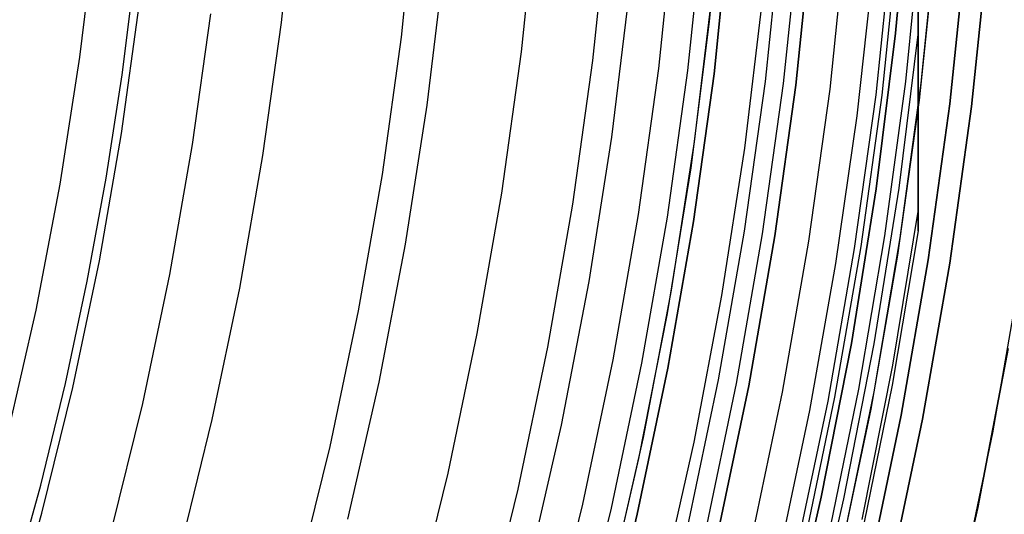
# Model space of a CAD drawing. Header units: millimetres. Extents: x 8929 to 10091, y -2708 to -1691.
# Tile 108 of 196: x 9567.96 to 9583.82, y -2073.59 to -2065.63. Entities that reach past the tile are written whole.
import ezdxf

# ---------------------------------------------------------------- set-up
doc = ezdxf.new("R2010")
doc.units = ezdxf.units.MM
for name, color, linetype in [('1', 7, 'Continuous'), ('COLOR EXT', 7, 'Continuous'), ('luz', 7, 'Continuous')]:
    doc.layers.add(name, color=color, linetype=linetype)

msp = doc.modelspace()

# ---------------------------------------------------------------- linework, layer by layer
at = {"layer": '1', "color": 7, "true_color": 0xffffff}
for p, q in [((9579.067, -2065.654, 60.904), (9579.284, -2063.287, 60.904)), ((9578.958, -2064.074, 138.188), (9578.711, -2066.446, 138.188)), ((9579.14, -2066.498, 46.153), (9579.388, -2064.112, 46.153)), ((9579.388, -2064.112, 53.153), (9579.14, -2066.498, 53.153)), ((9579.14, -2066.498, 49.653), (9579.388, -2064.112, 49.653)), ((9569.167, -2064.177, 70.904), (9568.921, -2066.231, 70.904)), ((9574.518, -2067.001, 76.403), (9574.788, -2064.752, 76.403)), ((9569.604, -2066.515, 206.672), (9569.815, -2064.844, 206.672)), ((9577.495, -2067.515, 44.653), (9577.78, -2065.177, 44.653)), ((9577.495, -2067.515, 44.653), (9577.78, -2065.177, 44.653)), ((9578.827, -2067.594, 42.804), (9579.115, -2065.195, 42.804)), ((9578.827, -2067.594, 51.854), (9579.115, -2065.195, 51.854)), ((9578.769, -2068.012, 60.904), (9579.067, -2065.654, 60.904)), ((9568.921, -2066.231, 70.904), (9568.603, -2068.274, 70.904)), ((9578.711, -2066.446, 138.188), (9578.383, -2068.808, 138.188)), ((9578.81, -2068.874, 46.153), (9579.14, -2066.498, 46.153)), ((9579.14, -2066.498, 53.153), (9578.81, -2068.874, 53.153)), ((9578.81, -2068.874, 49.653), (9579.14, -2066.498, 49.653)), ((9569.347, -2068.18, 206.672), (9569.604, -2066.515, 206.672)), ((9574.17, -2069.238, 76.403), (9574.518, -2067.001, 76.403)), ((9577.129, -2069.843, 44.653), (9577.495, -2067.515, 44.653)), ((9577.129, -2069.843, 44.653), (9577.495, -2067.515, 44.653)), ((9578.457, -2069.981, 42.804), (9578.827, -2067.594, 42.804)), ((9578.457, -2069.981, 51.854), (9578.827, -2067.594, 51.854)), ((9578.39, -2070.359, 60.904), (9578.769, -2068.012, 60.904)), ((9569.043, -2069.836, 206.672), (9569.347, -2068.18, 206.672)), ((9568.603, -2068.274, 70.904), (9568.215, -2070.305, 70.904)), ((9578.383, -2068.808, 138.188), (9577.974, -2071.157, 138.188)), ((9578.398, -2071.238, 46.153), (9578.81, -2068.874, 46.153)), ((9578.81, -2068.874, 53.153), (9578.398, -2071.238, 53.153)), ((9578.398, -2071.238, 49.653), (9578.81, -2068.874, 49.653)), ((9573.745, -2071.462, 76.403), (9574.17, -2069.238, 76.403)), ((9568.692, -2071.483, 206.672), (9569.043, -2069.836, 206.672)), ((9576.683, -2072.156, 44.653), (9577.129, -2069.843, 44.653)), ((9576.683, -2072.156, 44.653), (9577.129, -2069.843, 44.653)), ((9578.003, -2072.353, 42.804), (9578.457, -2069.981, 42.804)), ((9578.003, -2072.353, 51.854), (9578.457, -2069.981, 51.854)), ((9568.215, -2070.305, 70.904), (9567.756, -2072.322, 70.904)), ((9577.931, -2072.692, 60.904), (9578.39, -2070.359, 60.904)), ((9583.876, -2070.919, 46.606), (9583.387, -2073.479, 46.606)), ((9583.387, -2073.479, 34.804), (9583.876, -2070.919, 34.804)), ((9583.387, -2073.479, 40.705), (9583.876, -2070.919, 40.705)), ((9577.974, -2071.157, 138.188), (9577.483, -2073.49, 138.188)), ((9577.904, -2073.586, 46.153), (9578.398, -2071.238, 46.153)), ((9578.398, -2071.238, 53.153), (9577.904, -2073.586, 53.153)), ((9577.904, -2073.586, 49.653), (9578.398, -2071.238, 49.653)), ((9568.294, -2073.12, 206.672), (9568.692, -2071.483, 206.672)), ((9573.243, -2073.67, 76.403), (9573.745, -2071.462, 76.403)), ((9576.156, -2074.453, 44.653), (9576.683, -2072.156, 44.653)), ((9576.156, -2074.453, 44.653), (9576.683, -2072.156, 44.653)), ((9577.467, -2074.709, 42.804), (9578.003, -2072.353, 42.804)), ((9577.467, -2074.709, 51.854), (9578.003, -2072.353, 51.854)), ((9577.393, -2075.007, 60.904), (9577.931, -2072.692, 60.904)), ((9567.85, -2074.745, 206.672), (9568.294, -2073.12, 206.672)), ((9583.387, -2073.479, 46.606), (9582.808, -2076.021, 46.606)), ((9582.808, -2076.021, 34.804), (9583.387, -2073.479, 34.804)), ((9582.808, -2076.021, 40.705), (9583.387, -2073.479, 40.705)), ((9577.483, -2073.49, 138.188), (9576.913, -2075.805, 138.188)), ((9577.33, -2075.915, 46.153), (9577.904, -2073.586, 46.153)), ((9577.904, -2073.586, 53.153), (9577.33, -2075.915, 53.153)), ((9577.33, -2075.915, 49.653), (9577.904, -2073.586, 49.653))]:
    msp.add_line(p, q, dxfattribs=at)
at = {"layer": 'COLOR EXT', "color": 30, "true_color": 0xff8d00}
for p, q in [((9582.228, -2066.62, -28.696), (9582.478, -2064.126, -28.696)), ((9582.476, -2066.647, 21.604), (9582.727, -2064.144, 21.604)), ((9582.096, -2064.392, -4.596), (9581.841, -2066.84, -4.596)), ((9582.704, -2064.413, 34.804), (9582.444, -2066.92, 34.804)), ((9582.704, -2064.413, 28.204), (9582.444, -2066.92, 28.204)), ((9583.551, -2064.487, -28.696), (9583.288, -2067.022, -28.696)), ((9583.288, -2067.022, -30.696), (9583.551, -2064.487, -30.696)), ((9583.551, -2064.487, -29.696), (9583.288, -2067.022, -29.696)), ((9581.702, -2064.789, 19.504), (9581.439, -2067.176, 19.504)), ((9581.892, -2069.104, -28.696), (9582.228, -2066.62, -28.696)), ((9582.14, -2069.139, 21.604), (9582.476, -2066.647, 21.604)), ((9581.841, -2066.84, -4.596), (9581.504, -2069.278, -4.596)), ((9582.444, -2066.92, 34.804), (9582.097, -2069.416, 34.804)), ((9582.444, -2066.92, 28.204), (9582.097, -2069.416, 28.204)), ((9583.288, -2067.022, -28.696), (9582.937, -2069.548, -28.696)), ((9582.937, -2069.548, -30.696), (9583.288, -2067.022, -30.696)), ((9583.288, -2067.022, -29.696), (9582.937, -2069.548, -29.696)), ((9581.439, -2067.176, 19.504), (9581.098, -2069.552, 19.504)), ((9581.471, -2071.574, -28.696), (9581.892, -2069.104, -28.696)), ((9581.717, -2071.619, 21.604), (9582.14, -2069.139, 21.604)), ((9581.504, -2069.278, -4.596), (9581.083, -2071.702, -4.596)), ((9582.097, -2069.416, 34.804), (9581.664, -2071.899, 34.804)), ((9582.097, -2069.416, 28.204), (9581.664, -2071.899, 28.204)), ((9581.098, -2069.552, 19.504), (9580.678, -2071.916, 19.504)), ((9582.937, -2069.548, -28.696), (9582.499, -2072.059, -28.696)), ((9582.499, -2072.059, -30.696), (9582.937, -2069.548, -30.696)), ((9582.937, -2069.548, -29.696), (9582.499, -2072.059, -29.696)), ((9584.073, -2069.725, 34.804), (9583.628, -2072.276, 34.804)), ((9584.073, -2069.725, -30.696), (9583.628, -2072.276, -30.696)), ((9584.073, -2069.725, 2.054), (9583.628, -2072.276, 2.054)), ((9580.965, -2074.029, -28.696), (9581.471, -2071.574, -28.696)), ((9581.083, -2071.702, -4.596), (9580.58, -2074.111, -4.596)), ((9581.21, -2074.082, 21.604), (9581.717, -2071.619, 21.604)), ((9581.664, -2071.899, 34.804), (9581.146, -2074.365, 34.804)), ((9581.664, -2071.899, 28.204), (9581.146, -2074.365, 28.204)), ((9580.678, -2071.916, 19.504), (9580.179, -2074.265, 19.504)), ((9582.499, -2072.059, -28.696), (9581.974, -2074.554, -28.696)), ((9581.974, -2074.554, -30.696), (9582.499, -2072.059, -30.696)), ((9582.499, -2072.059, -29.696), (9581.974, -2074.554, -29.696)), ((9583.628, -2072.276, 34.804), (9583.096, -2074.81, 34.804)), ((9583.628, -2072.276, -30.696), (9583.096, -2074.81, -30.696)), ((9583.628, -2072.276, 2.054), (9583.096, -2074.81, 2.054))]:
    msp.add_line(p, q, dxfattribs=at)
at = {"layer": 'luz', "color": 7, "true_color": 0xffffff}
for p, q in [((9582.063, -2065.845, -24.727), (9582.288, -2063.332, -24.718)), ((9582.063, -2065.845, -26.727), (9582.288, -2063.332, -26.718)), ((9582.288, -2063.332, -25.718), (9582.063, -2065.845, -25.727)), ((9582.288, -2063.332, -27.718), (9582.063, -2065.845, -27.727)), ((9582.063, -2065.845, -23.196), (9582.288, -2063.332, -23.196)), ((9582.288, -2063.332, -28.896), (9582.063, -2065.845, -28.896)), ((9582.063, -2065.845, -24.191), (9582.288, -2063.332, -24.191)), ((9582.063, -2065.845, -26.447), (9582.288, -2063.332, -26.447)), ((9582.063, -2065.845, -28.302), (9582.288, -2063.332, -28.302)), ((9572.172, -2065.673, -27.757), (9572.396, -2063.521, -27.757)), ((9574.105, -2065.907, -28.82), (9574.336, -2063.689, -28.82)), ((9576.038, -2066.142, -29.883), (9576.275, -2063.857, -29.883)), ((9577.424, -2063.957, -29.575), (9577.182, -2066.281, -29.575)), ((9578.25, -2066.411, -29.289), (9578.496, -2064.049, -29.289)), ((9580.214, -2064.198, -26.457), (9579.962, -2066.619, -26.457)), ((9580.26, -2066.655, -30.696), (9580.512, -2064.224, -30.696)), ((9580.458, -2066.679, -25.957), (9580.712, -2064.241, -25.957)), ((9580.712, -2064.241, -23.196), (9580.458, -2066.679, -23.196)), ((9580.458, -2066.679, -24.577), (9580.712, -2064.241, -24.577)), ((9581.26, -2064.288, -31.218), (9581.004, -2066.745, -31.218)), ((9581.749, -2066.836, -30.696), (9582.007, -2064.353, -30.696)), ((9583.202, -2064.456, -30.696), (9582.94, -2066.98, -30.696)), ((9582.94, -2066.98, -28.896), (9583.202, -2064.456, -28.896)), ((9582.94, -2066.98, -29.796), (9583.202, -2064.456, -29.796)), ((9582.426, -2064.751, -25.58), (9582.426, -2068.684, -25.33)), ((9582.426, -2064.751, -27.58), (9582.426, -2068.684, -27.33)), ((9582.426, -2068.684, -25.157), (9582.426, -2064.752, -24.872)), ((9582.426, -2068.684, -27.157), (9582.426, -2064.752, -26.872)), ((9569.596, -2067.458, -28.372), (9569.883, -2065.395, -28.372)), ((9579.636, -2067.695, -26.421), (9579.922, -2065.311, -26.421)), ((9571.028, -2065.534, -28.064), (9570.735, -2067.637, -28.064)), ((9571.874, -2067.815, -27.757), (9572.172, -2065.673, -27.757)), ((9581.751, -2068.349, -24.737), (9582.063, -2065.845, -24.727)), ((9581.751, -2068.349, -26.737), (9582.063, -2065.845, -26.727)), ((9582.063, -2065.845, -25.727), (9581.751, -2068.349, -25.737)), ((9582.063, -2065.845, -27.727), (9581.751, -2068.349, -27.737)), ((9581.751, -2068.349, -23.196), (9582.063, -2065.845, -23.196)), ((9582.063, -2065.845, -28.896), (9581.751, -2068.349, -28.896)), ((9581.751, -2068.349, -24.191), (9582.063, -2065.845, -24.191)), ((9581.751, -2068.349, -26.447), (9582.063, -2065.845, -26.447)), ((9581.751, -2068.349, -28.302), (9582.063, -2065.845, -28.302)), ((9582.426, -2065.821, -24.937), (9582.114, -2068.34, -24.947)), ((9582.426, -2065.821, -26.937), (9582.114, -2068.34, -26.947)), ((9582.426, -2065.821, -25.524), (9582.114, -2068.34, -25.533)), ((9582.426, -2065.821, -27.524), (9582.114, -2068.34, -27.533)), ((9573.798, -2068.116, -28.82), (9574.105, -2065.907, -28.82)), ((9575.722, -2068.418, -29.883), (9576.038, -2066.142, -29.883)), ((9577.182, -2066.281, -29.575), (9576.861, -2068.596, -29.575)), ((9577.923, -2068.762, -29.289), (9578.25, -2066.411, -29.289)), ((9579.962, -2066.619, -26.457), (9579.627, -2069.029, -26.457)), ((9579.923, -2069.076, -30.696), (9580.26, -2066.655, -30.696)), ((9580.121, -2069.107, -25.957), (9580.458, -2066.679, -25.957)), ((9580.458, -2066.679, -23.196), (9580.121, -2069.107, -23.196)), ((9580.121, -2069.107, -24.577), (9580.458, -2066.679, -24.577)), ((9581.004, -2066.745, -31.218), (9580.664, -2069.192, -31.218)), ((9581.405, -2069.308, -30.696), (9581.749, -2066.836, -30.696)), ((9582.94, -2066.98, -30.696), (9582.591, -2069.493, -30.696)), ((9582.591, -2069.493, -28.896), (9582.94, -2066.98, -28.896)), ((9582.591, -2069.493, -29.796), (9582.94, -2066.98, -29.796)), ((9569.239, -2069.511, -28.372), (9569.596, -2067.458, -28.372)), ((9570.735, -2067.637, -28.064), (9570.371, -2069.728, -28.064)), ((9579.268, -2070.068, -26.421), (9579.636, -2067.695, -26.421)), ((9571.503, -2069.946, -27.757), (9571.874, -2067.815, -27.757)), ((9573.415, -2070.313, -28.82), (9573.798, -2068.116, -28.82)), ((9581.352, -2070.84, -24.747), (9581.751, -2068.349, -24.737)), ((9581.352, -2070.84, -26.747), (9581.751, -2068.349, -26.737)), ((9581.751, -2068.349, -25.737), (9581.352, -2070.84, -25.747)), ((9581.751, -2068.349, -27.737), (9581.352, -2070.84, -27.747)), ((9581.352, -2070.84, -23.196), (9581.751, -2068.349, -23.196)), ((9581.751, -2068.349, -28.896), (9581.352, -2070.84, -28.896)), ((9581.352, -2070.84, -24.191), (9581.751, -2068.349, -24.191)), ((9581.352, -2070.84, -26.447), (9581.751, -2068.349, -26.447)), ((9581.352, -2070.84, -28.302), (9581.751, -2068.349, -28.302)), ((9582.114, -2068.34, -24.947), (9581.714, -2070.847, -24.957)), ((9582.114, -2068.34, -26.947), (9581.714, -2070.847, -26.957)), ((9582.114, -2068.34, -25.533), (9581.714, -2070.847, -25.543)), ((9582.114, -2068.34, -27.533), (9581.714, -2070.847, -27.543)), ((9575.327, -2070.681, -29.883), (9575.722, -2068.418, -29.883)), ((9576.861, -2068.596, -29.575), (9576.459, -2070.898, -29.575)), ((9582.426, -2068.684, -25.157), (9582.017, -2071.186, -25.166)), ((9582.426, -2068.684, -27.157), (9582.017, -2071.186, -27.166)), ((9582.426, -2068.684, -25.33), (9582.017, -2071.186, -25.339)), ((9582.426, -2068.684, -27.33), (9582.017, -2071.186, -27.339)), ((9582.426, -2068.684, -25.33), (9582.426, -2068.857, -25.31)), ((9582.426, -2068.929, -25.193), (9582.426, -2068.684, -25.157)), ((9582.426, -2068.684, -27.33), (9582.426, -2068.857, -27.31)), ((9582.426, -2068.929, -27.193), (9582.426, -2068.684, -27.157)), ((9577.515, -2071.101, -29.289), (9577.923, -2068.762, -29.289)), ((9582.426, -2068.857, -25.31), (9582.426, -2068.949, -25.291)), ((9582.426, -2068.857, -27.31), (9582.426, -2068.949, -27.291)), ((9579.627, -2069.029, -26.457), (9579.209, -2071.427, -26.457)), ((9582.426, -2069.025, -25.245), (9582.008, -2071.509, -25.254)), ((9582.426, -2069.025, -27.245), (9582.008, -2071.509, -27.254)), ((9582.426, -2068.931, -25.192), (9582.426, -2068.929, -25.193)), ((9582.426, -2068.931, -27.192), (9582.426, -2068.929, -27.193)), ((9582.426, -2068.933, -25.19), (9582.426, -2068.931, -25.192)), ((9582.426, -2068.933, -27.19), (9582.426, -2068.931, -27.192)), ((9582.426, -2068.934, -25.189), (9582.426, -2068.933, -25.19)), ((9582.426, -2068.934, -27.189), (9582.426, -2068.933, -27.19)), ((9582.426, -2068.936, -25.188), (9582.426, -2068.934, -25.189)), ((9582.426, -2068.936, -27.188), (9582.426, -2068.934, -27.189)), ((9582.426, -2068.938, -25.187), (9582.426, -2068.936, -25.188)), ((9582.426, -2068.938, -27.187), (9582.426, -2068.936, -27.188)), ((9582.426, -2068.939, -25.186), (9582.426, -2068.938, -25.187)), ((9582.426, -2068.939, -27.186), (9582.426, -2068.938, -27.187)), ((9582.426, -2068.941, -25.185), (9582.426, -2068.939, -25.186)), ((9582.426, -2068.941, -27.185), (9582.426, -2068.939, -27.186)), ((9582.426, -2068.943, -25.184), (9582.426, -2068.941, -25.185)), ((9582.426, -2068.943, -27.184), (9582.426, -2068.941, -27.185)), ((9582.426, -2068.945, -25.183), (9582.426, -2068.943, -25.184)), ((9582.426, -2068.945, -27.183), (9582.426, -2068.943, -27.184)), ((9582.426, -2068.946, -25.183), (9582.426, -2068.945, -25.183)), ((9582.426, -2068.946, -27.183), (9582.426, -2068.945, -27.183)), ((9582.426, -2068.948, -25.182), (9582.426, -2068.946, -25.183)), ((9582.426, -2068.948, -27.182), (9582.426, -2068.946, -27.183)), ((9582.426, -2068.95, -25.181), (9582.426, -2068.948, -25.182)), ((9582.426, -2068.95, -27.181), (9582.426, -2068.948, -27.182)), ((9582.426, -2068.949, -25.291), (9582.426, -2068.951, -25.291)), ((9582.426, -2068.949, -27.291), (9582.426, -2068.951, -27.291)), ((9582.426, -2068.952, -25.181), (9582.426, -2068.95, -25.181)), ((9582.426, -2068.952, -27.181), (9582.426, -2068.95, -27.181)), ((9582.426, -2068.951, -25.291), (9582.426, -2068.953, -25.292)), ((9582.426, -2068.951, -27.291), (9582.426, -2068.953, -27.292)), ((9582.426, -2068.954, -25.18), (9582.426, -2068.952, -25.181)), ((9582.426, -2068.954, -27.18), (9582.426, -2068.952, -27.181)), ((9582.426, -2068.953, -25.292), (9582.426, -2068.955, -25.292)), ((9582.426, -2068.953, -27.292), (9582.426, -2068.955, -27.292)), ((9582.426, -2068.956, -25.18), (9582.426, -2068.954, -25.18)), ((9582.426, -2068.956, -27.18), (9582.426, -2068.954, -27.18)), ((9582.426, -2068.955, -25.292), (9582.426, -2068.957, -25.293)), ((9582.426, -2068.955, -27.292), (9582.426, -2068.957, -27.293)), ((9582.426, -2068.958, -25.18), (9582.426, -2068.956, -25.18)), ((9582.426, -2068.958, -27.18), (9582.426, -2068.956, -27.18)), ((9582.426, -2068.957, -25.293), (9582.426, -2068.958, -25.293)), ((9582.426, -2068.957, -27.293), (9582.426, -2068.958, -27.293)), ((9582.426, -2068.958, -25.293), (9582.426, -2068.96, -25.293)), ((9582.426, -2068.96, -25.179), (9582.426, -2068.958, -25.18)), ((9582.426, -2068.958, -27.293), (9582.426, -2068.96, -27.293)), ((9582.426, -2068.96, -27.179), (9582.426, -2068.958, -27.18)), ((9582.426, -2068.96, -25.293), (9582.426, -2068.962, -25.293)), ((9582.426, -2068.962, -25.179), (9582.426, -2068.96, -25.179)), ((9582.426, -2068.96, -27.293), (9582.426, -2068.962, -27.293)), ((9582.426, -2068.962, -27.179), (9582.426, -2068.96, -27.179)), ((9582.426, -2068.962, -25.293), (9582.426, -2068.964, -25.293)), ((9582.426, -2068.964, -25.179), (9582.426, -2068.962, -25.179)), ((9582.426, -2068.962, -27.293), (9582.426, -2068.964, -27.293)), ((9582.426, -2068.964, -27.179), (9582.426, -2068.962, -27.179)), ((9582.426, -2068.964, -25.293), (9582.426, -2068.966, -25.293)), ((9582.426, -2068.966, -25.179), (9582.426, -2068.964, -25.179)), ((9582.426, -2068.964, -27.293), (9582.426, -2068.966, -27.293)), ((9582.426, -2068.966, -27.179), (9582.426, -2068.964, -27.179)), ((9582.426, -2068.966, -25.293), (9582.426, -2068.968, -25.293)), ((9582.426, -2068.968, -25.179), (9582.426, -2068.966, -25.179)), ((9582.426, -2068.966, -27.293), (9582.426, -2068.968, -27.293)), ((9582.426, -2068.968, -27.179), (9582.426, -2068.966, -27.179)), ((9582.426, -2068.968, -25.293), (9582.426, -2068.97, -25.293)), ((9582.426, -2068.97, -25.179), (9582.426, -2068.968, -25.179)), ((9582.426, -2068.968, -27.293), (9582.426, -2068.97, -27.293)), ((9582.426, -2068.97, -27.179), (9582.426, -2068.968, -27.179)), ((9582.426, -2068.97, -25.293), (9582.426, -2068.972, -25.293)), ((9582.426, -2068.972, -25.179), (9582.426, -2068.97, -25.179)), ((9582.426, -2068.97, -27.293), (9582.426, -2068.972, -27.293)), ((9582.426, -2068.972, -27.179), (9582.426, -2068.97, -27.179)), ((9582.426, -2068.972, -25.293), (9582.426, -2068.974, -25.293)), ((9582.426, -2068.974, -25.179), (9582.426, -2068.972, -25.179)), ((9582.426, -2068.972, -27.293), (9582.426, -2068.974, -27.293)), ((9582.426, -2068.974, -27.179), (9582.426, -2068.972, -27.179)), ((9582.426, -2068.974, -25.293), (9582.426, -2068.976, -25.293)), ((9582.426, -2068.976, -25.18), (9582.426, -2068.974, -25.179)), ((9582.426, -2068.974, -27.293), (9582.426, -2068.976, -27.293)), ((9582.426, -2068.976, -27.18), (9582.426, -2068.974, -27.179)), ((9582.426, -2068.976, -25.293), (9582.426, -2068.978, -25.292)), ((9582.426, -2068.978, -25.18), (9582.426, -2068.976, -25.18)), ((9582.426, -2068.976, -27.293), (9582.426, -2068.978, -27.292)), ((9582.426, -2068.978, -27.18), (9582.426, -2068.976, -27.18)), ((9582.426, -2068.978, -25.292), (9582.426, -2068.98, -25.292)), ((9582.426, -2068.98, -25.181), (9582.426, -2068.978, -25.18)), ((9582.426, -2068.978, -27.292), (9582.426, -2068.98, -27.292)), ((9582.426, -2068.98, -27.181), (9582.426, -2068.978, -27.18)), ((9582.426, -2068.98, -25.292), (9582.426, -2068.982, -25.291)), ((9582.426, -2068.982, -25.181), (9582.426, -2068.98, -25.181)), ((9582.426, -2068.98, -27.292), (9582.426, -2068.982, -27.291)), ((9582.426, -2068.982, -27.181), (9582.426, -2068.98, -27.181)), ((9582.426, -2068.982, -25.291), (9582.426, -2068.984, -25.291)), ((9582.426, -2068.984, -25.182), (9582.426, -2068.982, -25.181)), ((9582.426, -2068.982, -27.291), (9582.426, -2068.984, -27.291)), ((9582.426, -2068.984, -27.182), (9582.426, -2068.982, -27.181)), ((9582.426, -2068.984, -25.291), (9582.426, -2068.986, -25.29)), ((9582.426, -2068.985, -25.182), (9582.426, -2068.984, -25.182)), ((9582.426, -2068.984, -27.291), (9582.426, -2068.986, -27.29)), ((9582.426, -2068.985, -27.182), (9582.426, -2068.984, -27.182)), ((9582.426, -2068.987, -25.183), (9582.426, -2068.985, -25.182)), ((9582.426, -2068.987, -27.183), (9582.426, -2068.985, -27.182)), ((9582.426, -2068.986, -25.29), (9582.426, -2068.988, -25.289)), ((9582.426, -2068.986, -27.29), (9582.426, -2068.988, -27.289)), ((9582.426, -2068.989, -25.184), (9582.426, -2068.987, -25.183)), ((9582.426, -2068.989, -27.184), (9582.426, -2068.987, -27.183)), ((9582.426, -2068.988, -25.289), (9582.426, -2068.99, -25.289)), ((9582.426, -2068.988, -27.289), (9582.426, -2068.99, -27.289)), ((9582.426, -2068.991, -25.184), (9582.426, -2068.989, -25.184)), ((9582.426, -2068.991, -27.184), (9582.426, -2068.989, -27.184)), ((9582.426, -2068.99, -25.289), (9582.426, -2068.991, -25.288)), ((9582.426, -2068.99, -27.289), (9582.426, -2068.991, -27.288)), ((9582.426, -2068.991, -25.288), (9582.426, -2068.993, -25.287)), ((9582.426, -2068.993, -25.185), (9582.426, -2068.991, -25.184)), ((9582.426, -2068.991, -27.288), (9582.426, -2068.993, -27.287)), ((9582.426, -2068.993, -27.185), (9582.426, -2068.991, -27.184)), ((9582.426, -2068.993, -25.287), (9582.426, -2068.995, -25.286)), ((9582.426, -2068.994, -25.186), (9582.426, -2068.993, -25.185)), ((9582.426, -2068.993, -27.287), (9582.426, -2068.995, -27.286)), ((9582.426, -2068.994, -27.186), (9582.426, -2068.993, -27.185)), ((9582.426, -2068.996, -25.187), (9582.426, -2068.994, -25.186)), ((9582.426, -2068.996, -27.187), (9582.426, -2068.994, -27.186)), ((9582.426, -2068.995, -25.286), (9582.426, -2068.997, -25.285)), ((9582.426, -2068.995, -27.286), (9582.426, -2068.997, -27.285)), ((9582.426, -2068.998, -25.188), (9582.426, -2068.996, -25.187)), ((9582.426, -2068.998, -27.188), (9582.426, -2068.996, -27.187)), ((9582.426, -2068.997, -25.285), (9582.426, -2068.998, -25.284)), ((9582.426, -2068.997, -27.285), (9582.426, -2068.998, -27.284)), ((9582.426, -2068.998, -25.284), (9582.426, -2069, -25.283)), ((9582.426, -2069, -25.189), (9582.426, -2068.998, -25.188)), ((9582.426, -2068.998, -27.284), (9582.426, -2069, -27.283)), ((9582.426, -2069, -27.189), (9582.426, -2068.998, -27.188)), ((9582.426, -2069, -25.283), (9582.426, -2069.002, -25.282)), ((9582.426, -2069.001, -25.191), (9582.426, -2069, -25.189)), ((9582.426, -2069, -27.283), (9582.426, -2069.002, -27.282)), ((9582.426, -2069.001, -27.191), (9582.426, -2069, -27.189)), ((9582.426, -2069.003, -25.192), (9582.426, -2069.001, -25.191)), ((9582.426, -2069.003, -27.192), (9582.426, -2069.001, -27.191)), ((9582.426, -2069.002, -25.282), (9582.426, -2069.003, -25.28)), ((9582.426, -2069.002, -27.282), (9582.426, -2069.003, -27.28)), ((9582.426, -2069.003, -25.28), (9582.426, -2069.005, -25.279)), ((9582.426, -2069.004, -25.193), (9582.426, -2069.003, -25.192)), ((9582.426, -2069.003, -27.28), (9582.426, -2069.005, -27.279)), ((9582.426, -2069.004, -27.193), (9582.426, -2069.003, -27.192)), ((9582.426, -2069.006, -25.194), (9582.426, -2069.004, -25.193)), ((9582.426, -2069.006, -27.194), (9582.426, -2069.004, -27.193)), ((9582.426, -2069.005, -25.279), (9582.426, -2069.006, -25.278)), ((9582.426, -2069.005, -27.279), (9582.426, -2069.006, -27.278)), ((9582.426, -2069.006, -25.278), (9582.426, -2069.008, -25.276)), ((9582.426, -2069.007, -25.196), (9582.426, -2069.006, -25.194)), ((9582.426, -2069.006, -27.278), (9582.426, -2069.008, -27.276)), ((9582.426, -2069.007, -27.196), (9582.426, -2069.006, -27.194)), ((9582.426, -2069.009, -25.197), (9582.426, -2069.007, -25.196)), ((9582.426, -2069.009, -27.197), (9582.426, -2069.007, -27.196)), ((9582.426, -2069.008, -25.276), (9582.426, -2069.009, -25.275)), ((9582.426, -2069.008, -27.276), (9582.426, -2069.009, -27.275)), ((9582.426, -2069.009, -25.275), (9582.426, -2069.01, -25.273)), ((9582.426, -2069.01, -25.199), (9582.426, -2069.009, -25.197)), ((9582.426, -2069.009, -27.275), (9582.426, -2069.01, -27.273)), ((9582.426, -2069.01, -27.199), (9582.426, -2069.009, -27.197)), ((9582.426, -2069.01, -25.273), (9582.426, -2069.011, -25.272)), ((9582.426, -2069.011, -25.2), (9582.426, -2069.01, -25.199)), ((9582.426, -2069.01, -27.273), (9582.426, -2069.011, -27.272)), ((9582.426, -2069.011, -27.2), (9582.426, -2069.01, -27.199)), ((9582.426, -2069.011, -25.272), (9582.426, -2069.013, -25.27)), ((9582.426, -2069.012, -25.202), (9582.426, -2069.011, -25.2)), ((9582.426, -2069.011, -27.272), (9582.426, -2069.013, -27.27)), ((9582.426, -2069.012, -27.202), (9582.426, -2069.011, -27.2)), ((9582.426, -2069.014, -25.203), (9582.426, -2069.012, -25.202)), ((9582.426, -2069.014, -27.203), (9582.426, -2069.012, -27.202)), ((9582.426, -2069.013, -25.27), (9582.426, -2069.014, -25.269)), ((9582.426, -2069.013, -27.27), (9582.426, -2069.014, -27.269)), ((9582.426, -2069.014, -25.269), (9582.426, -2069.015, -25.267)), ((9582.426, -2069.015, -25.205), (9582.426, -2069.014, -25.203)), ((9582.426, -2069.014, -27.269), (9582.426, -2069.015, -27.267)), ((9582.426, -2069.015, -27.205), (9582.426, -2069.014, -27.203)), ((9582.426, -2069.015, -25.267), (9582.426, -2069.016, -25.265)), ((9582.426, -2069.016, -25.207), (9582.426, -2069.015, -25.205)), ((9582.426, -2069.015, -27.267), (9582.426, -2069.016, -27.265)), ((9582.426, -2069.016, -27.207), (9582.426, -2069.015, -27.205)), ((9582.426, -2069.016, -25.265), (9582.426, -2069.017, -25.264)), ((9582.426, -2069.017, -25.208), (9582.426, -2069.016, -25.207)), ((9582.426, -2069.016, -27.265), (9582.426, -2069.017, -27.264)), ((9582.426, -2069.017, -27.208), (9582.426, -2069.016, -27.207)), ((9582.426, -2069.017, -25.264), (9582.426, -2069.018, -25.262)), ((9582.426, -2069.018, -25.21), (9582.426, -2069.017, -25.208)), ((9582.426, -2069.017, -27.264), (9582.426, -2069.018, -27.262)), ((9582.426, -2069.018, -27.21), (9582.426, -2069.017, -27.208)), ((9582.426, -2069.018, -25.262), (9582.426, -2069.019, -25.26)), ((9582.426, -2069.019, -25.212), (9582.426, -2069.018, -25.21)), ((9582.426, -2069.018, -27.262), (9582.426, -2069.019, -27.26)), ((9582.426, -2069.019, -27.212), (9582.426, -2069.018, -27.21)), ((9582.426, -2069.019, -25.26), (9582.426, -2069.02, -25.258)), ((9582.426, -2069.02, -25.216), (9582.426, -2069.019, -25.214)), ((9582.426, -2069.019, -25.214), (9582.426, -2069.019, -25.212)), ((9582.426, -2069.019, -27.26), (9582.426, -2069.02, -27.258)), ((9582.426, -2069.02, -27.216), (9582.426, -2069.019, -27.214)), ((9582.426, -2069.019, -27.214), (9582.426, -2069.019, -27.212)), ((9582.426, -2069.02, -25.258), (9582.426, -2069.02, -25.256)), ((9582.426, -2069.02, -25.256), (9582.426, -2069.021, -25.255)), ((9582.426, -2069.021, -25.217), (9582.426, -2069.02, -25.216)), ((9582.426, -2069.02, -27.258), (9582.426, -2069.02, -27.256)), ((9582.426, -2069.02, -27.256), (9582.426, -2069.021, -27.255)), ((9582.426, -2069.021, -27.217), (9582.426, -2069.02, -27.216)), ((9582.426, -2069.021, -25.255), (9582.426, -2069.022, -25.253)), ((9582.426, -2069.022, -25.221), (9582.426, -2069.021, -25.219)), ((9582.426, -2069.021, -25.219), (9582.426, -2069.021, -25.217)), ((9582.426, -2069.021, -27.255), (9582.426, -2069.022, -27.253)), ((9582.426, -2069.022, -27.221), (9582.426, -2069.021, -27.219)), ((9582.426, -2069.021, -27.219), (9582.426, -2069.021, -27.217)), ((9582.426, -2069.022, -25.253), (9582.426, -2069.022, -25.251)), ((9582.426, -2069.022, -25.251), (9582.426, -2069.023, -25.249)), ((9582.426, -2069.023, -25.225), (9582.426, -2069.022, -25.223)), ((9582.426, -2069.022, -25.223), (9582.426, -2069.022, -25.221)), ((9582.426, -2069.022, -27.253), (9582.426, -2069.022, -27.251)), ((9582.426, -2069.022, -27.251), (9582.426, -2069.023, -27.249)), ((9582.426, -2069.023, -27.225), (9582.426, -2069.022, -27.223)), ((9582.426, -2069.022, -27.223), (9582.426, -2069.022, -27.221)), ((9582.426, -2069.023, -25.249), (9582.426, -2069.023, -25.247)), ((9582.426, -2069.023, -25.247), (9582.426, -2069.023, -25.245)), ((9582.426, -2069.023, -25.245), (9582.426, -2069.024, -25.243)), ((9582.426, -2069.024, -25.231), (9582.426, -2069.023, -25.229)), ((9582.426, -2069.023, -25.229), (9582.426, -2069.023, -25.227)), ((9582.426, -2069.023, -25.227), (9582.426, -2069.023, -25.225)), ((9582.426, -2069.023, -27.249), (9582.426, -2069.023, -27.247)), ((9582.426, -2069.023, -27.247), (9582.426, -2069.023, -27.245)), ((9582.426, -2069.023, -27.245), (9582.426, -2069.024, -27.243)), ((9582.426, -2069.024, -27.231), (9582.426, -2069.023, -27.229)), ((9582.426, -2069.023, -27.229), (9582.426, -2069.023, -27.227)), ((9582.426, -2069.023, -27.227), (9582.426, -2069.023, -27.225)), ((9582.426, -2069.024, -25.243), (9582.426, -2069.024, -25.241)), ((9582.426, -2069.024, -25.241), (9582.426, -2069.024, -25.239)), ((9582.426, -2069.024, -25.239), (9582.426, -2069.024, -25.237)), ((9582.426, -2069.024, -25.237), (9582.426, -2069.024, -25.235)), ((9582.426, -2069.024, -25.235), (9582.426, -2069.024, -25.233)), ((9582.426, -2069.024, -25.233), (9582.426, -2069.024, -25.231)), ((9582.426, -2069.024, -27.243), (9582.426, -2069.024, -27.241)), ((9582.426, -2069.024, -27.241), (9582.426, -2069.024, -27.239)), ((9582.426, -2069.024, -27.239), (9582.426, -2069.024, -27.237)), ((9582.426, -2069.024, -27.237), (9582.426, -2069.024, -27.235)), ((9582.426, -2069.024, -27.235), (9582.426, -2069.024, -27.233)), ((9582.426, -2069.024, -27.233), (9582.426, -2069.024, -27.231)), ((9579.504, -2071.483, -30.696), (9579.923, -2069.076, -30.696)), ((9579.7, -2071.521, -25.957), (9580.121, -2069.107, -25.957)), ((9580.121, -2069.107, -23.196), (9579.7, -2071.521, -23.196)), ((9579.7, -2071.521, -24.577), (9580.121, -2069.107, -24.577)), ((9580.664, -2069.192, -31.218), (9580.24, -2071.625, -31.218)), ((9580.977, -2071.766, -30.696), (9581.405, -2069.308, -30.696)), ((9568.81, -2071.549, -28.372), (9569.239, -2069.511, -28.372)), ((9582.591, -2069.493, -30.696), (9582.155, -2071.993, -30.696)), ((9582.155, -2071.993, -28.896), (9582.591, -2069.493, -28.896)), ((9582.155, -2071.993, -29.796), (9582.591, -2069.493, -29.796)), ((9570.371, -2069.728, -28.064), (9569.934, -2071.806, -28.064)), ((9571.058, -2072.062, -27.757), (9571.503, -2069.946, -27.757)), ((9578.82, -2072.427, -26.421), (9579.268, -2070.068, -26.421)), ((9572.956, -2072.496, -28.82), (9573.415, -2070.313, -28.82)), ((9574.855, -2072.929, -29.883), (9575.327, -2070.681, -29.883)), ((9576.459, -2070.898, -29.575), (9575.979, -2073.185, -29.575)), ((9580.866, -2073.316, -24.757), (9581.352, -2070.84, -24.747)), ((9580.866, -2073.316, -26.757), (9581.352, -2070.84, -26.747)), ((9581.352, -2070.84, -25.747), (9580.866, -2073.316, -25.757)), ((9581.352, -2070.84, -27.747), (9580.866, -2073.316, -27.757)), ((9580.866, -2073.316, -23.196), (9581.352, -2070.84, -23.196)), ((9581.352, -2070.84, -28.896), (9580.866, -2073.316, -28.896)), ((9580.866, -2073.316, -24.191), (9581.352, -2070.84, -24.191)), ((9580.866, -2073.316, -26.447), (9581.352, -2070.84, -26.447)), ((9580.866, -2073.316, -28.302), (9581.352, -2070.84, -28.302)), ((9581.714, -2070.847, -24.957), (9581.227, -2073.339, -24.967)), ((9581.714, -2070.847, -26.957), (9581.227, -2073.339, -26.967)), ((9581.714, -2070.847, -25.543), (9581.227, -2073.339, -25.553)), ((9581.714, -2070.847, -27.543), (9581.227, -2073.339, -27.553)), ((9577.027, -2073.425, -29.289), (9577.515, -2071.101, -29.289)), ((9582.017, -2071.186, -25.166), (9581.521, -2073.672, -25.176)), ((9582.017, -2071.186, -27.166), (9581.521, -2073.672, -27.176)), ((9582.017, -2071.186, -25.339), (9581.521, -2073.672, -25.349)), ((9582.017, -2071.186, -27.339), (9581.521, -2073.672, -27.349)), ((9579.209, -2071.427, -26.457), (9578.708, -2073.808, -26.457)), ((9568.312, -2073.572, -28.372), (9568.81, -2071.549, -28.372)), ((9579.001, -2073.875, -30.696), (9579.504, -2071.483, -30.696)), ((9579.196, -2073.92, -25.957), (9579.7, -2071.521, -25.957)), ((9579.7, -2071.521, -23.196), (9579.196, -2073.92, -23.196)), ((9579.196, -2073.92, -24.577), (9579.7, -2071.521, -24.577)), ((9582.008, -2071.509, -25.254), (9581.506, -2073.977, -25.264)), ((9582.008, -2071.509, -27.254), (9581.506, -2073.977, -27.264)), ((9580.24, -2071.625, -31.218), (9579.732, -2074.042, -31.218)), ((9569.934, -2071.806, -28.064), (9569.426, -2073.867, -28.064)), ((9580.463, -2074.209, -30.696), (9580.977, -2071.766, -30.696)), ((9582.155, -2071.993, -30.696), (9581.633, -2074.476, -30.696)), ((9581.633, -2074.476, -28.896), (9582.155, -2071.993, -28.896)), ((9581.633, -2074.476, -29.796), (9582.155, -2071.993, -29.796)), ((9570.54, -2074.162, -27.757), (9571.058, -2072.062, -27.757)), ((9572.423, -2074.661, -28.82), (9572.956, -2072.496, -28.82)), ((9578.291, -2074.769, -26.421), (9578.82, -2072.427, -26.421)), ((9574.305, -2075.159, -29.883), (9574.855, -2072.929, -29.883)), ((9575.979, -2073.185, -29.575), (9575.419, -2075.455, -29.575)), ((9580.294, -2075.773, -24.767), (9580.866, -2073.316, -24.757)), ((9580.294, -2075.773, -26.767), (9580.866, -2073.316, -26.757)), ((9580.866, -2073.316, -25.757), (9580.294, -2075.773, -25.767)), ((9580.866, -2073.316, -27.757), (9580.294, -2075.773, -27.767)), ((9580.294, -2075.773, -23.196), (9580.866, -2073.316, -23.196)), ((9580.866, -2073.316, -28.896), (9580.294, -2075.773, -28.896)), ((9580.294, -2075.773, -24.191), (9580.866, -2073.316, -24.191)), ((9580.294, -2075.773, -26.447), (9580.866, -2073.316, -26.447)), ((9580.294, -2075.773, -28.302), (9580.866, -2073.316, -28.302)), ((9576.459, -2075.73, -29.289), (9577.027, -2073.425, -29.289)), ((9581.227, -2073.339, -24.967), (9580.653, -2075.812, -24.977)), ((9581.227, -2073.339, -26.967), (9580.653, -2075.812, -26.977)), ((9581.227, -2073.339, -25.553), (9580.653, -2075.812, -25.563)), ((9581.227, -2073.339, -27.553), (9580.653, -2075.812, -27.563)), ((9567.743, -2075.576, -28.372), (9568.312, -2073.572, -28.372))]:
    msp.add_line(p, q, dxfattribs=at)

doc.saveas('drawing.dxf')
